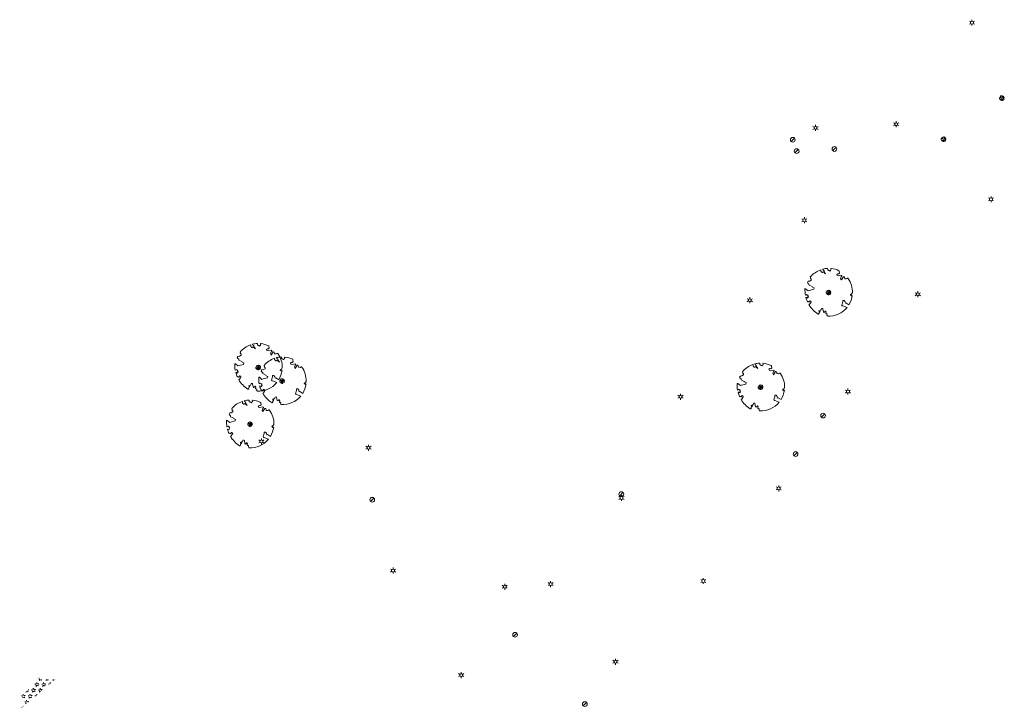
# Model space of a CAD drawing. Header units: metres. Extents: x 195696 to 514079, y 327475 to 328989.
# Tile 219 of 256: x 196108 to 196317, y 327774 to 327920. Entities that reach past the tile are written whole.
import ezdxf
from ezdxf.enums import TextEntityAlignment as Align

# ---------------------------------------------------------------- set-up
doc = ezdxf.new("R2010")
doc.units = ezdxf.units.M
for name, color, linetype, lineweight in [('B-WE-GR-BOOM-S', 74, 'Continuous', 18), ('B-WE-OV-ARMATUUR-S-250', 7, 'Continuous', 18), ('B-WE-RI-GWA_RIOOLPUT_INSPECTIEPUT-S-250', 30, 'Continuous', 18), ('bct-bomen', 252, 'Continuous', 9), ('N-WE-GR-BEPLANTING_CULTUUR_VASTE PLANTENVAK-A-250', 92, 'Continuous', 18)]:
    doc.layers.add(name, color=color, linetype=linetype, lineweight=lineweight)
doc.styles.add('NLCS-ISO', font='NLCS-ISO.ttf')
doc.styles.get("Standard").update_dxf_attribs({"font": 'arial.ttf'})

# ---------------------------------------------------------------- blocks, each defined once
blk = doc.blocks.new('SGR-BOOM_05')
blk.add_lwpolyline([(0.43, 4.71), (0.44, 4.72), (0.45, 4.73), (0.46, 4.74), (0.47, 4.75), (0.47, 4.75), (0.48, 4.76), (0.49, 4.77), (0.49, 4.78), (0.5, 4.79), (0.51, 4.8), (0.51, 4.82), (0.52, 4.84), (0.52, 4.86), (0.51, 4.88), (0.51, 4.92), (0.48, 5.03, -0.52938), (0.53, 5.1, -0.087139), (2.22, 4.62, -0.372341), (2.28, 4.47), (2.35, 4.12), (2.18, 3.95), (1.99, 3.99), (1.77, 3.82), (1.85, 3.6), (2.09, 3.53), (2.71, 3.67), (2.86, 3.59), (2.85, 3.45), (2.71, 3.36), (2.58, 2.94), (2.74, 2.67), (3.17, 3.35, -0.504641), (3.41, 3.14, 0.331948), (3.54, 2.92, 0.282008), (3.99, 3), (3.96, 2.99, -0.512156), (4.16, 2.98, -0.16076), (5.09, -0.06), (4.98, -0.17), (4.98, -0.29), (4.86, -0.31), (4.88, -0.44), (4.7, -0.38), (4.64, -0.52), (4.86, -0.67), (4.93, -0.72), (5.05, -0.6, -0.106371), (4.34, -2.61), (3.71, -2.2), (3.59, -2.28), (3.51, -1.94), (3.29, -1.67), (3.02, -1.68), (3.03, -1.99), (2.83, -2.68), (2.86, -2.81), (3.01, -2.83), (3.93, -3.18, -0.236298), (-0.23, -5.01, 0.159625), (-0.35, -4.77, 0.350802), (-0.31, -4.53, -0.504641), (-0.6, -4.39), (-0.53, -4.17), (-0.65, -3.96), (-0.8, -3.98), (-0.82, -4.14), (-0.94, -4.21), (-1.08, -4.11), (-1.2, -3.47), (-1.29, -3.38), (-1.52, -3.39), (-1.59, -3.66), (-1.68, -3.69), (-1.77, -3.92), (-2, -3.8, 0.733583), (-1.92, -3.97, -0.861625), (-1.87, -4.13, 0.279978), (-2.04, -4.39), (-2.04, -4.4, -0.827056), (-2.21, -4.58, -0.116774), (-4.15, -2.56), (-4.11, -2.55), (-4.08, -2.54), (-4.06, -2.53), (-4.04, -2.52), (-4.02, -2.51), (-4.01, -2.5), (-4, -2.49), (-3.77, -2.18), (-3.76, -2.17), (-3.76, -2.16), (-3.75, -2.15), (-3.75, -2.14), (-3.75, -2.13), (-3.74, -2.12), (-3.74, -2.11), (-3.74, -2.1), (-3.73, -2.09), (-3.72, -2.07), (-3.71, -2.06), (-3.71, -2.04), (-3.7, -2.02), (-3.69, -2.01), (-3.68, -1.99), (-3.68, -1.97), (-3.67, -1.96), (-3.67, -1.94), (-3.67, -1.93), (-3.67, -1.92), (-3.67, -1.9), (-3.67, -1.89), (-3.67, -1.88), (-3.68, -1.88), (-3.68, -1.87), (-3.69, -1.87), (-3.7, -1.87), (-3.71, -1.87), (-3.72, -1.87), (-3.73, -1.86), (-3.74, -1.86), (-3.75, -1.86), (-3.76, -1.86), (-3.78, -1.85), (-3.79, -1.84), (-3.8, -1.83), (-3.81, -1.83), (-3.83, -1.82), (-3.84, -1.81), (-3.85, -1.8), (-3.87, -1.78), (-3.88, -1.77), (-3.89, -1.76), (-3.91, -1.75), (-4.15, -2.03), (-4.16, -2.01), (-4.17, -2), (-4.18, -1.98), (-4.19, -1.97), (-4.2, -1.95), (-4.22, -1.94), (-4.24, -1.93), (-4.27, -1.92), (-4.32, -1.93), (-4.38, -1.94), (-4.46, -1.97, -0.040997), (-4.79, -1.03), (-4.62, -1.06), (-4.46, -1.16), (-4.38, -1.08), (-4.28, -0.93), (-4.38, -0.78), (-4.32, -0.57), (-4.52, -0.55), (-4.65, -0.42), (-4.89, -0.58, -0.05814), (-4.99, 0.83), (-4.85, 0.8), (-4.3, 0.36), (-4.06, 0.45), (-3.13, 0.69), (-3.05, 1), (-3.41, 1.14), (-3.46, 1.26), (-4.12, 1.58), (-4.14, 1.77), (-4.36, 1.96), (-4.45, 2.14), (-4.3, 2.38), (-3.96, 2.43), (-3.65, 2.63), (-3.65, 2.84), (-3.84, 3.07), (-3.79, 3.16), (-3.86, 3.31, -0.13428), (-1.66, 4.83, -0.541727), (-1.6, 4.78), (-1.61, 4.64), (-1.61, 4.56), (-1.6, 4.51), (-1.58, 4.46), (-1.56, 4.43), (-1.53, 4.41), (-1.51, 4.39), (-1.49, 4.38), (-1.47, 4.36), (-1.45, 4.34), (-1.43, 4.32), (-1.41, 4.31), (-1.4, 4.3), (-1.38, 4.28), (-1.36, 4.28), (-1.35, 4.27), (-1.33, 4.27), (-1.31, 4.28), (-1.29, 4.28), (-1.27, 4.29), (-1.25, 4.31), (-1.23, 4.32), (-1.21, 4.33), (-1.19, 4.34), (-1.17, 4.34), (-1.15, 4.35), (-1.13, 4.35), (-1.11, 4.35), (-1.09, 4.36), (-1.07, 4.36), (-1.05, 4.36), (-1.03, 4.37), (-1.01, 4.38), (-1, 4.39), (-0.99, 4.41), (-0.97, 4.42), (-0.96, 4.32), (-0.94, 4.3), (-0.83, 4.12), (-0.61, 4), (-0.93, 4.51), (-0.92, 4.52), (-0.92, 4.54), (-0.92, 4.55), (-0.92, 4.57), (-0.92, 4.58), (-0.93, 4.6), (-0.94, 4.61), (-0.95, 4.63), (-0.97, 4.65), (-0.99, 4.67), (-1.02, 4.69), (-1.05, 4.72), (-1.08, 4.75), (-1.12, 4.79), (-1.2, 4.9, -0.543104), (-1.17, 4.98, -0.046766), (-0.23, 5.12, -0.385168), (-0.18, 5.07), (-0.15, 4.88), (-0.14, 4.82), (-0.12, 4.78), (-0.1, 4.75), (-0.09, 4.74), (-0.07, 4.73), (-0.05, 4.73), (-0.03, 4.73), (-0.01, 4.72), (0.01, 4.72), (0.03, 4.72), (0.04, 4.71), (0.06, 4.7), (0.08, 4.7), (0.09, 4.69), (0.11, 4.68), (0.12, 4.67), (0.14, 4.67), (0.15, 4.66), (0.17, 4.65), (0.18, 4.65), (0.19, 4.64), (0.2, 4.63), (0.21, 4.62), (0.22, 4.61), (0.23, 4.6), (0.23, 4.59), (0.24, 4.58), (0.24, 4.58), (0.25, 4.57), (0.25, 4.56), (0.26, 4.56), (0.27, 4.56), (0.28, 4.56), (0.29, 4.56), (0.3, 4.57), (0.31, 4.57), (0.32, 4.58), (0.34, 4.59), (0.35, 4.6), (0.36, 4.62), (0.37, 4.63), (0.38, 4.64), (0.39, 4.66), (0.4, 4.67), (0.41, 4.69), (0.42, 4.7)], format="xyb", close=True)
blk.add_circle((0, 0), 0.15)
blk = doc.blocks.new('B-SRI-PUT_GWA_KUNSTSTOF-SO')
blk.add_line((-1.41, -1.41), (1.41, 1.41))
blk.add_circle((0, 0), 2)
blk = doc.blocks.new('BOOM_3-flat-15-flat-1-flat-1')
at = {"layer": 'bct-bomen', "color": 252, "lineweight": 0}
for p, q in [((-0.18, 0.12), (-0.49, 0.12)), ((-0.37, 0.33), (-0.27, 0.25)), ((-0.27, 0.25), (-0.18, 0.12)), ((0.08, 0.25), (-0.02, 0.5)), ((0.13, 0.48), (0.08, 0.25)), ((0.16, 0.05), (0.38, 0.33)), ((0.43, 0.26), (0.16, 0.05)), ((0.26, -0.02), (0.5, 0.03)), ((-0.41, -0.29), (-0.32, -0.19)), ((-0.32, -0.19), (-0.23, -0.2)), ((-0.17, -0.27), (-0.28, -0.42)), ((-0.28, -0.42), (-0.28, -0.42)), ((-0.23, -0.24), (-0.16, -0.19)), ((-0.23, -0.2), (-0.23, -0.24)), ((-0.11, -0.18), (-0.17, -0.27)), ((-0.16, -0.19), (-0.11, -0.18)), ((0.14, -0.48), (0.02, -0.22)), ((0.02, -0.22), (0.29, -0.41)), ((0.27, -0.11), (0.26, -0.02)), ((0.48, -0.14), (0.27, -0.11))]:
    blk.add_line(p, q, dxfattribs=at)
for major_axis, start_param, end_param in [((-0.354, 0.354), 0.541266, 1.405246), ((-0.354, 0.354), -0.736479, 0.056193), ((-0.0212, 0.0212), 3.926991, 10.210176), ((0.354, 0.354), 6.215134, 6.804469), ((-0.354, 0.354), 3.989026, 4.478057), ((-0.354, 0.354), 1.773702, 2.630475), ((0.354, 0.354), 4.538273, 5.220845)]:
    blk.add_ellipse((0, 0), major_axis=major_axis, ratio=1, start_param=start_param, end_param=end_param, dxfattribs=at)
at = {"layer": 'bct-bomen', "flags": 1}
for tag, p in [('POINTNUMBER', (0, 0)), ('COMMENT', (0, -0.31))]:
    blk.add_attdef(tag, p, '', height=0.25, dxfattribs=at)
blk = doc.blocks.new('SOV-ARMATUUR-SO')
for p, q in [((-1.1, 0.63), (-2.19, 1.27)), ((0, 1.27), (0, 2.53)), ((1.1, 0.63), (2.19, 1.27)), ((-1.1, -0.63), (-2.19, -1.27)), ((0, -1.27), (0, -2.53)), ((1.1, -0.63), (2.19, -1.27))]:
    blk.add_line(p, q)
blk.add_circle((0, 0), 1.27)
at = {"style": 'NLCS-ISO'}
blk.add_attdef('TYPE', text='', height=1.75, dxfattribs=at).set_placement((0.11, 3.82), align=Align.MIDDLE_CENTER)

msp = doc.modelspace()

# ---------------------------------------------------------------- hatches: boundary and pattern name
at = {"layer": 'N-WE-GR-BEPLANTING_CULTUUR_VASTE PLANTENVAK-A-250', "lineweight": 0}
h = msp.add_hatch(dxfattribs=at)
h.set_pattern_fill('AGR-VASTEPLANTEN-SO', color=256, scale=0.25, pattern_type=2)
h.set_pattern_definition([(0, (-0.0837, -0.3125), (0.7216875, 1.25), [0.16747, -1.275905]), (30, (0.0837, -0.3125), (0.7216880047, 1.2499997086), [0.16747, -2.33253]), (60, (0.2288, -0.2288), (-0.7216880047, 1.2499997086), [0.16747, -1.275905]), (90, (0.3125, -0.0837), (-0.7216875, 1.25), [0.16747, -2.33253]), (120, (0.3125, 0.0837), (-1.4433755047, -2.914e-07), [0.16747, -1.275905]), (150, (0.2288, 0.2288), (-1.4433755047, 2.914e-07), [0.16747, -2.33253]), (180, (0.0837, 0.3125), (-0.7216875, -1.25), [0.16747, -1.275905]), (210, (-0.0837, 0.3125), (-0.7216880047, -1.2499997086), [0.16747, -2.33253]), (240, (-0.2288, 0.2288), (0.7216880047, -1.2499997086), [0.16747, -1.275905]), (270, (-0.3125, 0.0837), (0.7216875, -1.25), [0.16747, -2.33253]), (300, (-0.3125, -0.0837), (1.4433755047, 2.914e-07), [0.16747, -1.275905]), (330, (-0.2288, -0.2288), (1.4433755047, -2.914e-07), [0.16747, -2.33253])])
h.paths.add_polyline_path([(196116.763, 327780.362, -0.2347271), (196114.169, 327779.732), (196112.585, 327780.09, -0.0790162), (196108.464, 327776.077, -0.4842562), (196109.207, 327775.827, -0.3118922), (196108.644, 327773.619)])

# ---------------------------------------------------------------- block references
at = {"layer": 'B-WE-GR-BOOM-S'}
for p in [(196280.141, 327861.902, 85.897), (196159.101, 327845.965, 84.488), (196164.191, 327843.105, 84.605), (196265.732, 327841.778, 85.99), (196157.346, 327833.948, 84.663)]:
    msp.add_blockref('SGR-BOOM_05', p, dxfattribs=at)
at = {"layer": 'B-WE-OV-ARMATUUR-S-250', "xscale": 0.25, "yscale": 0.25, "zscale": 0.25}
for p in [(196310.596, 327919.205, 85.549), (196294.497, 327897.633, 85.613), (196277.392, 327896.853, 85.278), (196314.638, 327881.696, 85.576), (196275.017, 327877.245, 85.908), (196263.437, 327860.274, 85.952), (196299.089, 327861.55, 85.765), (196284.268, 327840.872, 86.005), (196248.736, 327839.764, 86.046), (196159.763, 327830.277, 84.593), (196182.485, 327828.929, 85.022), (196269.564, 327820.314, 86.236), (196236.192, 327818.274, 86.134), (196187.712, 327802.875, 85.646), (196211.421, 327799.427, 86.234), (196221.16, 327799.991, 86.237), (196253.571, 327800.654, 86.431), (196234.916, 327783.503, 86.571), (196202.187, 327780.659, 86.385)]:
    msp.add_blockref('SOV-ARMATUUR-SO', p, dxfattribs=at)
at = {"layer": 'B-WE-RI-GWA_RIOOLPUT_INSPECTIEPUT-S-250', "xscale": 0.25, "yscale": 0.25, "zscale": 0.25}
for p in [(196272.564, 327894.34, 85.032), (196273.381, 327891.927, 85.108), (196281.41, 327892.382, 85.325), (196278.987, 327835.782, 85.966), (196273.157, 327827.617, 86.035), (196236.167, 327819.09, 86.158), (196183.297, 327817.895, 85.219), (196213.607, 327789.225, 86.287), (196228.42, 327774.526, 86.671)]:
    msp.add_blockref('B-SRI-PUT_GWA_KUNSTSTOF-SO', p, dxfattribs=at)
at = {"layer": 'bct-bomen'}
for p in [(196316.958, 327903.185, 85.539), (196304.557, 327894.471, 85.457), (196280.141, 327861.902, 85.897), (196159.101, 327845.965, 84.488), (196164.191, 327843.105, 84.605), (196265.732, 327841.778, 85.99), (196157.346, 327833.948, 84.663)]:
    msp.add_blockref('BOOM_3-flat-15-flat-1-flat-1', p, dxfattribs=at)

doc.saveas('drawing.dxf')
